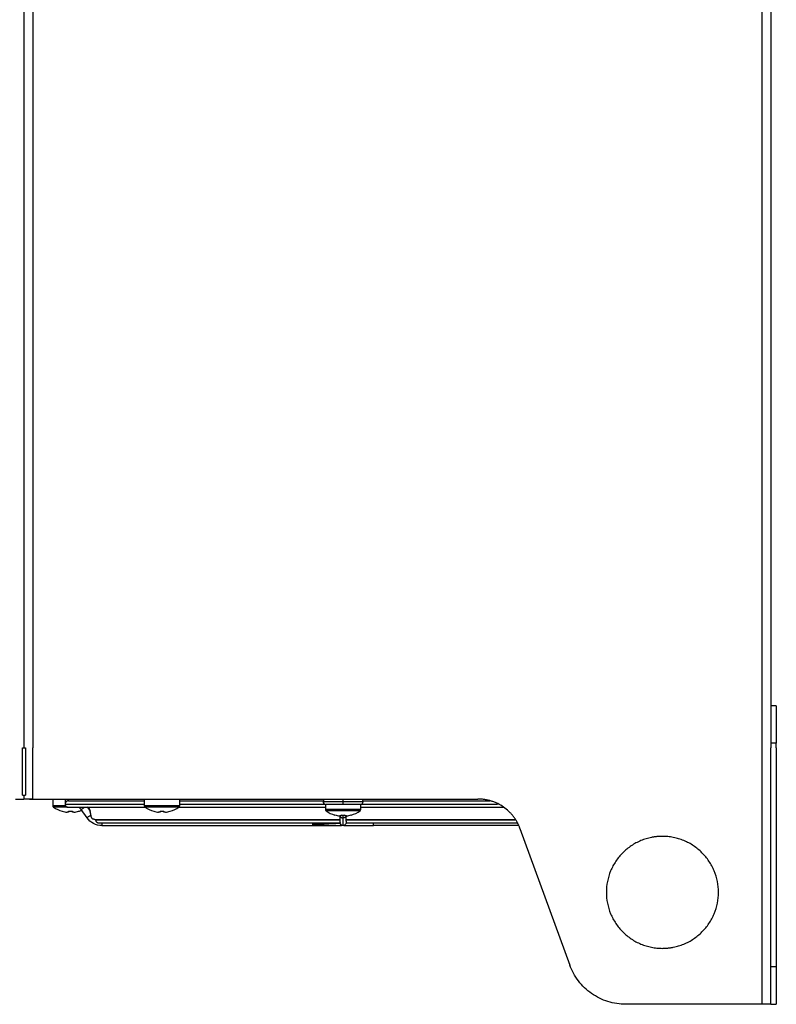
# Model space of a CAD drawing. Header units: millimetres. Extents: x 155400 to 158106, y 111257 to 114783.
# Tile 112 of 152: x 157746 to 157949, y 112489 to 112752. Entities that reach past the tile are written whole.
import ezdxf

# ---------------------------------------------------------------- set-up
doc = ezdxf.new("R2010")
doc.units = ezdxf.units.MM

msp = doc.modelspace()

# ---------------------------------------------------------------- linework, layer by layer
at = {"color": 7, "linetype": 'Continuous', "lineweight": 25}
for p, q in [((157944.69, 113462.52), (157944.69, 112557.27)), ((157947.09, 113462.52), (157947.09, 112557.27)), ((157747.09, 112931.02), (157747.09, 112557.27)), ((157749.49, 112931.02), (157749.49, 112557.27)), ((157948.59, 112568.52), (157947.09, 112568.52)), ((157948.59, 112568.52), (157948.59, 112558.52)), ((157948.59, 112558.52), (157947.09, 112558.52)), ((157948.59, 112557.27), (157948.59, 112558.52)), ((157746.71, 112544.52), (157746.71, 112557.27)), ((157746.71, 112557.27), (157747.54, 112557.27)), ((157747.54, 112557.27), (157747.54, 112544.52)), ((157749.49, 112543.52), (157749.49, 112557.27)), ((157944.69, 112557.27), (157944.69, 112488.52)), ((157947.09, 112488.52), (157947.09, 112557.27)), ((157948.59, 112557.27), (157948.59, 112498.52)), ((157746.71, 112544.52), (157747.54, 112544.52)), ((157747.09, 112544.52), (157747.09, 112543.52)), ((157748.59, 112543.52), (157750.09, 112543.52)), ((157749.49, 112543.52), (157868.69, 112543.52)), ((157754.84, 112543.52), (157754.84, 112541.72)), ((157758.15, 112542.02), (157758.14, 112542.02)), ((157779.34, 112543.52), (157779.34, 112541.72)), ((157788.84, 112541.72), (157788.84, 112543.52)), ((157827.84, 112542.06), (157827.84, 112540.72)), ((157837.34, 112540.72), (157837.34, 112542.06)), ((157758.27, 112541.72), (157754.84, 112541.72)), ((157758.79, 112541.35), (157755.03, 112541.35)), ((157757.39, 112540.23), (157757.4, 112540.25)), ((157759.07, 112539.99), (157758.69, 112539.99)), ((157758.99, 112541.32), (157779.57, 112541.32)), ((157759.07, 112540.25), (157759.07, 112539.99)), ((157760.1, 112539.99), (157760.1, 112540.25)), ((157760.49, 112539.99), (157760.1, 112539.99)), ((157761.78, 112540.25), (157761.79, 112540.23)), ((157764.02, 112538.48), (157762.45, 112540.68)), ((157764.02, 112541.41), (157764.84, 112540.26)), ((157784.09, 112541.72), (157779.34, 112541.72)), ((157784.09, 112541.35), (157779.53, 112541.35)), ((157781.89, 112540.23), (157781.9, 112540.25)), ((157783.57, 112539.99), (157783.19, 112539.99)), ((157783.57, 112540.25), (157783.57, 112539.99)), ((157788.84, 112541.72), (157784.09, 112541.72)), ((157788.65, 112541.35), (157784.09, 112541.35)), ((157784.6, 112539.99), (157784.6, 112540.25)), ((157784.99, 112539.99), (157784.6, 112539.99)), ((157786.28, 112540.25), (157786.29, 112540.23)), ((157788.61, 112541.32), (157827.84, 112541.32)), ((157832.59, 112540.72), (157827.84, 112540.72)), ((157832.59, 112540.35), (157828.03, 112540.35)), ((157837.34, 112540.72), (157832.59, 112540.72)), ((157837.15, 112540.35), (157832.59, 112540.35)), ((157837.34, 112541.32), (157875.63, 112541.32)), ((157767.17, 112537.12), (157831.76, 112537.12)), ((157830.39, 112539.23), (157830.4, 112539.25)), ((157832.07, 112538.99), (157831.69, 112538.99)), ((157831.74, 112538.99), (157831.74, 112538.97)), ((157831.74, 112538.97), (157831.74, 112537.89)), ((157831.74, 112537.89), (157831.74, 112537.82)), ((157831.74, 112537.82), (157831.74, 112537.73)), ((157831.74, 112537.73), (157831.74, 112537.63)), ((157832.07, 112539.25), (157832.07, 112538.99)), ((157832.59, 112538.48), (157832.59, 112539.25)), ((157833.1, 112538.99), (157833.1, 112539.25)), ((157833.49, 112538.99), (157833.1, 112538.99)), ((157833.41, 112537.12), (157879.21, 112537.12)), ((157833.44, 112538.97), (157833.44, 112538.99)), ((157833.44, 112537.96), (157833.44, 112538.97)), ((157833.44, 112537.82), (157833.44, 112537.96)), ((157833.44, 112537.74), (157833.44, 112537.82)), ((157833.44, 112537.61), (157833.44, 112537.74)), ((157834.78, 112539.25), (157834.79, 112539.23)), ((157768.02, 112536.42), (157824.41, 112536.42)), ((157832.41, 112536.44), (157832.43, 112536.44)), ((157879.53, 112536.42), (157840.77, 112536.42)), ((157879.96, 112535.63), (157893.28, 112499.05)), ((157948.59, 112498.52), (157947.09, 112498.52)), ((157944.69, 112488.52), (157908.31, 112488.52)), ((157947.09, 112488.52), (157948.59, 112488.52))]:
    msp.add_line(p, q, dxfattribs=at)
for centre, radius, start, end in [((157758.99, 112542.17), 0.85, 190.1425, 270), ((157828.09, 112542.87), 0.85, 130.1192, 180), ((157828.09, 112542.87), 0.85, 180, 256.9481), ((157837.09, 112542.87), 0.85, 283.1173, 0), ((157837.09, 112542.87), 0.85, 0, 49.8808), ((157755.29, 112541.72), 0.45, 180, 235.2821), ((157759.59, 112547.92), 8, 235.2821, 254.0627), ((157759.59, 112547.92), 7.98, 254.0849, 263.5192), ((157759.59, 112549.02), 8.79, 266.6394, 273.3606), ((157759.59, 112547.92), 7.98, 276.4808, 285.9151), ((157759.59, 112547.92), 8, 285.9373, 291.7859), ((157779.79, 112541.72), 0.45, 180, 235.2821), ((157784.09, 112547.92), 8, 235.2821, 254.0627), ((157784.09, 112547.92), 7.98, 254.0849, 263.5192), ((157784.09, 112549.02), 8.79, 266.6394, 273.3606), ((157784.09, 112547.92), 7.98, 276.4808, 285.9151), ((157784.09, 112547.92), 8, 285.9373, 304.7179), ((157788.39, 112541.72), 0.45, 304.7179, 0), ((157828.29, 112540.72), 0.45, 180, 235.2821), ((157832.59, 112546.92), 8, 235.2821, 254.0627), ((157832.59, 112546.92), 8, 285.9373, 304.7179), ((157836.89, 112540.72), 0.45, 304.7179, 0), ((157832.59, 112546.92), 7.98, 254.0849, 263.5192), ((157832.59, 112548.02), 8.79, 266.6394, 273.3606), ((157832.59, 112546.92), 7.98, 276.4808, 285.9151)]:
    msp.add_arc(centre, radius, start, end, dxfattribs=at)
for points, knots in [([(157744.84, 112543.52), (157745.13, 112543.52), (157745.43, 112543.52), (157745.97, 112543.52), (157746.22, 112543.52), (157746.64, 112543.52), (157746.81, 112543.52), (157747.03, 112543.52), (157747.09, 112543.52), (157747.09, 112543.52)], [0, 0, 0, 0, 0.25, 0.25, 0.5, 0.5, 0.75, 0.75, 1, 1, 1, 1]), ([(157749.49, 112543.52), (157749.44, 112543.52), (157749.34, 112543.52), (157749.19, 112543.52), (157749.04, 112543.52), (157748.89, 112543.52), (157748.75, 112543.52), (157748.51, 112543.52), (157748.19, 112543.52), (157747.84, 112543.52), (157747.54, 112543.52), (157747.33, 112543.52), (157747.2, 112543.52), (157747.12, 112543.52), (157747.1, 112543.52), (157747.09, 112543.52)], [0, 0, 0, 0, 0.041955, 0.0835862, 0.1250588, 0.1665401, 0.208197, 0.2501945, 0.3750503, 0.5000601, 0.6249159, 0.7499258, 0.8334728, 0.9163848, 1, 1, 1, 1]), ([(157758.14, 112543.52), (157758.14, 112543.41), (157758.14, 112543.26), (157758.14, 112542.93), (157758.14, 112542.75), (157758.14, 112542.42), (157758.14, 112542.28), (157758.14, 112542.08), (157758.14, 112542.02), (157758.14, 112542.02)], [0, 0, 0, 0, 0.25, 0.25, 0.5, 0.5, 0.75, 0.75, 1, 1, 1, 1]), ([(157759.06, 112543.02), (157759.04, 112543.02), (157758.98, 112543.03), (157758.89, 112543.02), (157758.79, 112543), (157758.69, 112542.97), (157758.6, 112542.93), (157758.51, 112542.88), (157758.44, 112542.82), (157758.35, 112542.73), (157758.25, 112542.6), (157758.18, 112542.44), (157758.15, 112542.29), (157758.14, 112542.21), (157758.14, 112542.17)], [0, 0, 0, 0, 0.049781, 0.108013, 0.174703, 0.249857, 0.322539, 0.374936, 0.440922, 0.50016, 0.633655, 0.757475, 0.87746, 1, 1, 1, 1]), ([(157758.14, 112542.17), (157758.14, 112542.16), (157758.14, 112542.13), (157758.14, 112542.09), (157758.15, 112542.06), (157758.15, 112542.03), (157758.15, 112542.03), (157758.15, 112542.02)], [0, 0, 0, 0, 0.166888, 0.333046, 0.500145, 0.750806, 1, 1, 1, 1]), ([(157758.14, 112542.17), (157758.28, 112542.17), (157758.57, 112542.17), (157760.57, 112542.17), (157763.7, 112542.17), (157768.03, 112542.17), (157773.19, 112542.17), (157777.36, 112542.17), (157779.34, 112542.17)], [0, 0, 0, 0, 0.16935, 0.338701, 0.508051, 0.677402, 0.846752, 1, 1, 1, 1]), ([(157759.06, 112543.02), (157759.22, 112543.02), (157759.52, 112543.02), (157761.53, 112543.02), (157764.62, 112543.02), (157768.89, 112543.02), (157773.76, 112543.02), (157777.62, 112543.02), (157779.34, 112543.02)], [0, 0, 0, 0, 0.172428, 0.344857, 0.517285, 0.689714, 0.862142, 1, 1, 1, 1]), ([(157788.84, 112543.02), (157791.05, 112543.02), (157795.84, 112543.02), (157803.99, 112543.02), (157812.96, 112543.02), (157820.79, 112543.02), (157825.61, 112543.02), (157827.27, 112543.02)], [0, 0, 0, 0, 0.195548, 0.423713, 0.651879, 0.880045, 1, 1, 1, 1]), ([(157788.84, 112542.17), (157790.93, 112542.17), (157795.66, 112542.17), (157803.81, 112542.17), (157812.95, 112542.17), (157820.97, 112542.17), (157825.91, 112542.17), (157827.64, 112542.17)], [0, 0, 0, 0, 0.183761, 0.4146, 0.645439, 0.876278, 1, 1, 1, 1]), ([(157827.31, 112542.87), (157827.29, 112542.87), (157827.18, 112542.87), (157827.72, 112542.87), (157828.89, 112542.87), (157830.61, 112542.87), (157831.93, 112542.87), (157832.59, 112542.87)], [0, 0, 0, 0, 0.0579595, 0.2934696, 0.5289797, 0.7644899, 1, 1, 1, 1]), ([(157832.59, 112542.06), (157832.06, 112542.06), (157830.99, 112542.06), (157829.57, 112542.06), (157828.5, 112542.06), (157827.9, 112542.06), (157827.9, 112542.06), (157827.9, 112542.06)], [0, 0, 0, 0, 0.214287, 0.429264, 0.644242, 0.859219, 1, 1, 1, 1]), ([(157832.59, 112542.87), (157832.59, 112543), (157832.59, 112543.12), (157832.59, 112543.34), (157832.59, 112543.44), (157832.59, 112543.52)], [0, 0, 0, 0, 0.5, 0.5, 1, 1, 1, 1]), ([(157832.59, 112542.06), (157832.59, 112542.11), (157832.59, 112542.22), (157832.59, 112542.51), (157832.59, 112542.69), (157832.59, 112542.87)], [0, 0, 0, 0, 0.5, 0.5, 1, 1, 1, 1]), ([(157832.59, 112542.87), (157833.19, 112542.87), (157834.4, 112542.87), (157836.01, 112542.87), (157837.21, 112542.87), (157837.88, 112542.87), (157837.87, 112542.87), (157837.87, 112542.87)], [0, 0, 0, 0, 0.215776, 0.431552, 0.647329, 0.863105, 1, 1, 1, 1]), ([(157837.28, 112542.06), (157837.3, 112542.06), (157837.36, 112542.06), (157836.92, 112542.06), (157836, 112542.06), (157834.67, 112542.06), (157833.46, 112542.06), (157832.76, 112542.06), (157832.59, 112542.06)], [0, 0, 0, 0, 0.072822, 0.287614, 0.502406, 0.717198, 0.93199, 1, 1, 1, 1]), ([(157837.54, 112542.17), (157839.27, 112542.17), (157844.21, 112542.17), (157852.23, 112542.17), (157861.36, 112542.17), (157868.66, 112542.17), (157872.6, 112542.17), (157873.91, 112542.17)], [0, 0, 0, 0, 0.133045, 0.381257, 0.629469, 0.877682, 1, 1, 1, 1]), ([(157837.88, 112543.02), (157839.55, 112543.02), (157844.38, 112543.02), (157852.22, 112543.02), (157861.16, 112543.02), (157867.79, 112543.02), (157871.17, 112543.02), (157871.95, 112543.02)], [0, 0, 0, 0, 0.138053, 0.399296, 0.66054, 0.921784, 1, 1, 1, 1]), ([(157879.96, 112535.63), (157879.93, 112535.72), (157879.86, 112535.91), (157879.74, 112536.2), (157879.62, 112536.48), (157879.49, 112536.75), (157879.35, 112537.03), (157879.11, 112537.48), (157878.75, 112538.09), (157878.22, 112538.84), (157877.63, 112539.54), (157876.78, 112540.42), (157875.6, 112541.39), (157874.28, 112542.17), (157873.16, 112542.67), (157872.3, 112542.98), (157871.41, 112543.22), (157870.61, 112543.38), (157869.91, 112543.47), (157869.3, 112543.52), (157868.89, 112543.52), (157868.69, 112543.52)], [0, 0, 0, 0, 0.020858, 0.041691, 0.062513, 0.083336, 0.104176, 0.125044, 0.187534, 0.250062, 0.312552, 0.375079, 0.500005, 0.624931, 0.687421, 0.749948, 0.812438, 0.874966, 0.916653, 0.958295, 1, 1, 1, 1]), ([(157762.45, 112540.68), (157762.3, 112540.89), (157762.1, 112541.14), (157761.83, 112541.31), (157761.78, 112541.35)], [0, 0, 0, 0, 0.800853, 1, 1, 1, 1]), ([(157762.45, 112540.68), (157762.46, 112540.69), (157762.48, 112540.7), (157762.64, 112540.82), (157762.87, 112540.98), (157763.13, 112541.16), (157763.28, 112541.27), (157763.35, 112541.32)], [0, 0, 0, 0, 0.208619, 0.417238, 0.625858, 0.834477, 1, 1, 1, 1]), ([(157764.19, 112541.43), (157764.3, 112541.29), (157764.56, 112541), (157764.77, 112540.55), (157764.83, 112540.25), (157764.84, 112540.17)], [0, 0, 0, 0, 0.367492, 0.819641, 1, 1, 1, 1]), ([(157765.06, 112539.22), (157765.05, 112539.28), (157765.03, 112539.39), (157765, 112539.55), (157764.97, 112539.7), (157764.94, 112539.85), (157764.91, 112539.99), (157764.88, 112540.1), (157764.86, 112540.18), (157764.85, 112540.23), (157764.84, 112540.26), (157764.84, 112540.26), (157764.84, 112540.26)], [0, 0, 0, 0, 0.130055, 0.256426, 0.379294, 0.498852, 0.635197, 0.748956, 0.82347, 0.888867, 0.946887, 1, 1, 1, 1]), ([(157765.06, 112539.22), (157764.96, 112539.15), (157764.83, 112539.06), (157764.59, 112538.89), (157764.47, 112538.8), (157764.26, 112538.65), (157764.18, 112538.59), (157764.05, 112538.5), (157764.02, 112538.48), (157764.02, 112538.48)], [0, 0, 0, 0, 0.25, 0.25, 0.5, 0.5, 0.75, 0.75, 1, 1, 1, 1]), ([(157768.02, 112536.42), (157767.24, 112536.42), (157766.46, 112536.61), (157765.08, 112537.32), (157764.47, 112537.85), (157764.02, 112538.48)], [0, 0, 0, 0, 0.5, 0.5, 1, 1, 1, 1]), ([(157766.15, 112538.05), (157766.11, 112538.05), (157766.03, 112538.06), (157765.91, 112538.07), (157765.81, 112538.09), (157765.67, 112538.13), (157765.5, 112538.22), (157765.35, 112538.38), (157765.24, 112538.57), (157765.16, 112538.78), (157765.11, 112538.99), (157765.08, 112539.13), (157765.06, 112539.2), (157765.06, 112539.22)], [0, 0, 0, 0, 0.0700609, 0.1351946, 0.1954525, 0.2509503, 0.3759407, 0.5002764, 0.6119203, 0.750492, 0.8750555, 0.9683849, 1, 1, 1, 1]), ([(157766.15, 112538.05), (157766.18, 112538.05), (157766.38, 112538.05), (157767.11, 112538.05), (157767.63, 112538.05), (157768.99, 112538.05), (157769.82, 112538.05), (157771.74, 112538.05), (157772.84, 112538.05), (157775.26, 112538.05), (157776.58, 112538.05), (157779.41, 112538.05), (157780.91, 112538.05), (157784.04, 112538.05), (157785.67, 112538.05), (157789.01, 112538.05), (157790.73, 112538.05), (157795.94, 112538.05), (157799.5, 112538.05), (157806.54, 112538.05), (157810.02, 112538.05), (157816.73, 112538.05), (157819.96, 112538.05), (157826.12, 112538.05), (157829.04, 112538.05), (157831.79, 112538.05)], [0, 0, 0, 0, 0.0625, 0.0625, 0.125, 0.125, 0.1875, 0.1875, 0.25, 0.25, 0.3125, 0.3125, 0.375, 0.375, 0.4375, 0.4375, 0.5, 0.5, 0.625, 0.625, 0.75, 0.75, 0.875, 0.875, 1, 1, 1, 1]), ([(157766.32, 112537.97), (157766.32, 112537.92), (157766.33, 112537.81), (157766.38, 112537.66), (157766.46, 112537.51), (157766.59, 112537.33), (157766.79, 112537.2), (157767.01, 112537.14), (157767.14, 112537.11), (157767.21, 112537.13), (157767.22, 112537.13)], [0, 0, 0, 0, 0.114284, 0.241308, 0.344253, 0.48249, 0.722788, 0.841106, 0.963816, 1, 1, 1, 1]), ([(157766.32, 112537.97), (157766.37, 112537.97), (157766.84, 112537.97), (157768.58, 112537.97), (157769.86, 112537.97), (157773.17, 112537.97), (157775.21, 112537.97), (157779.98, 112537.97), (157782.71, 112537.97), (157788.75, 112537.97), (157792.06, 112537.97), (157799.15, 112537.97), (157802.92, 112537.97), (157810.8, 112537.97), (157814.89, 112537.97), (157823.26, 112537.97), (157827.52, 112537.97), (157831.79, 112537.97)], [0, 0, 0, 0, 0.125, 0.125, 0.25, 0.25, 0.375, 0.375, 0.5, 0.5, 0.625, 0.625, 0.75, 0.75, 0.875, 0.875, 1, 1, 1, 1]), ([(157768.02, 112537.12), (157768.02, 112537.07), (157768.02, 112536.94), (157768.02, 112536.74), (157768.02, 112536.56), (157768.02, 112536.45), (157768.02, 112536.43), (157768.02, 112536.42)], [0, 0, 0, 0, 0.132088, 0.349066, 0.566044, 0.783022, 1, 1, 1, 1]), ([(157831.74, 112538.97), (157831.74, 112538.97), (157831.73, 112538.93), (157831.76, 112538.84), (157831.84, 112538.72), (157831.98, 112538.62), (157832.16, 112538.54), (157832.37, 112538.49), (157832.51, 112538.48), (157832.59, 112538.48)], [0, 0, 0, 0, 0.000867, 0.167389, 0.333911, 0.500433, 0.666956, 0.833478, 1, 1, 1, 1]), ([(157831.74, 112537.68), (157831.74, 112537.67), (157831.74, 112537.61), (157831.74, 112537.5), (157831.75, 112537.37), (157831.77, 112537.26), (157831.78, 112537.18), (157831.78, 112537.14), (157831.77, 112537.11), (157831.76, 112537.14), (157831.76, 112537.15)], [0, 0, 0, 0, 0.024413, 0.164723, 0.306819, 0.450758, 0.590877, 0.730189, 0.871717, 1, 1, 1, 1]), ([(157832.59, 112536.42), (157832.5, 112536.43), (157832.33, 112536.45), (157832.1, 112536.56), (157831.91, 112536.74), (157831.79, 112536.97), (157831.73, 112537.15), (157831.74, 112537.26), (157831.75, 112537.27)], [0, 0, 0, 0, 0.192196, 0.384392, 0.576588, 0.768784, 0.96098, 1, 1, 1, 1]), ([(157831.75, 112537.13), (157831.78, 112537.03), (157831.82, 112536.86), (157831.94, 112536.73), (157832, 112536.68)], [0, 0, 0, 0, 0.568219, 1, 1, 1, 1]), ([(157833.44, 112538.97), (157833.44, 112538.97), (157833.45, 112538.93), (157833.41, 112538.84), (157833.33, 112538.72), (157833.2, 112538.62), (157833.02, 112538.54), (157832.81, 112538.49), (157832.66, 112538.48), (157832.59, 112538.48)], [0, 0, 0, 0, 0.000867, 0.167389, 0.333911, 0.500433, 0.666956, 0.833478, 1, 1, 1, 1]), ([(157832.59, 112536.42), (157832.59, 112536.42), (157832.59, 112536.61), (157832.59, 112537.32), (157832.59, 112537.85), (157832.59, 112538.48)], [0, 0, 0, 0, 0.5, 0.5, 1, 1, 1, 1]), ([(157833.43, 112537.27), (157833.43, 112537.26), (157833.45, 112537.15), (157833.39, 112536.97), (157833.27, 112536.74), (157833.08, 112536.56), (157832.85, 112536.45), (157832.67, 112536.43), (157832.59, 112536.42)], [0, 0, 0, 0, 0.03902, 0.231216, 0.423412, 0.615608, 0.807804, 1, 1, 1, 1]), ([(157833.39, 112538.05), (157836.24, 112538.05), (157841.95, 112538.05), (157850.35, 112538.05), (157858.46, 112538.05), (157866.12, 112538.05), (157872.95, 112538.05), (157876.84, 112538.05), (157878.63, 112538.05)], [0, 0, 0, 0, 0.1707784, 0.3417358, 0.5125068, 0.6832876, 0.8542425, 1, 1, 1, 1]), ([(157833.39, 112537.97), (157836.23, 112537.97), (157841.92, 112537.97), (157850.3, 112537.97), (157858.39, 112537.97), (157866.04, 112537.97), (157872.91, 112537.97), (157876.84, 112537.97), (157878.68, 112537.97)], [0, 0, 0, 0, 0.170091, 0.340183, 0.510274, 0.680365, 0.850457, 1, 1, 1, 1]), ([(157833.44, 112537.62), (157833.44, 112537.58), (157833.44, 112537.5), (157833.42, 112537.33), (157833.4, 112537.2), (157833.4, 112537.14), (157833.4, 112537.11), (157833.41, 112537.14), (157833.41, 112537.14)], [0, 0, 0, 0, 0.097317, 0.278319, 0.592957, 0.747879, 0.908551, 1, 1, 1, 1]), ([(157840.77, 112536.42), (157840.77, 112536.42), (157840.77, 112536.44), (157840.77, 112536.51), (157840.77, 112536.56), (157840.77, 112536.76), (157840.77, 112536.94), (157840.77, 112537.13)], [0, 0, 0, 0, 0.25, 0.25, 0.5, 0.5, 1, 1, 1, 1]), ([(157824.41, 112536.42), (157825.13, 112536.43), (157826.38, 112536.43), (157828.32, 112536.44), (157830.16, 112536.45), (157831.58, 112536.44), (157831.99, 112536.44), (157832.17, 112536.44)], [0, 0, 0, 0, 0.206552, 0.358604, 0.578955, 0.817564, 1, 1, 1, 1]), ([(157832.75, 112536.44), (157832.79, 112536.44), (157832.86, 112536.43), (157833.63, 112536.44), (157835.01, 112536.45), (157836.86, 112536.44), (157838.8, 112536.43), (157840.05, 112536.43), (157840.77, 112536.42)], [0, 0, 0, 0, 0.196687, 0.34324, 0.534918, 0.711929, 0.834074, 1, 1, 1, 1]), ([(157918.09, 112533.52), (157917.97, 112533.52), (157917.72, 112533.52), (157917.35, 112533.51), (157916.99, 112533.49), (157916.62, 112533.45), (157916.25, 112533.41), (157915.89, 112533.36), (157915.52, 112533.3), (157914.8, 112533.17), (157913.73, 112532.9), (157912.34, 112532.4), (157911.01, 112531.77), (157909.32, 112530.76), (157907.41, 112529.2), (157905.54, 112526.91), (157904.14, 112524.3), (157903.28, 112521.47), (157902.99, 112518.52), (157903.28, 112515.58), (157904.14, 112512.75), (157905.54, 112510.14), (157907.41, 112507.85), (157909.32, 112506.28), (157911.01, 112505.27), (157912.34, 112504.64), (157913.73, 112504.15), (157914.92, 112503.85), (157915.89, 112503.68), (157916.62, 112503.59), (157917.35, 112503.53), (157917.84, 112503.53), (157918.09, 112503.52)], [0, 0, 0, 0, 0.007836, 0.015659, 0.023472, 0.031281, 0.039091, 0.046905, 0.054729, 0.062568, 0.093835, 0.125113, 0.156379, 0.187658, 0.250126, 0.312595, 0.375064, 0.437533, 0.500002, 0.562471, 0.62494, 0.687409, 0.749878, 0.812347, 0.843614, 0.874892, 0.906158, 0.937436, 0.953094, 0.968715, 0.984338, 1, 1, 1, 1]), ([(157918.09, 112503.52), (157918.21, 112503.53), (157918.46, 112503.53), (157918.83, 112503.54), (157919.19, 112503.56), (157919.56, 112503.59), (157919.92, 112503.64), (157920.29, 112503.68), (157920.65, 112503.74), (157921.38, 112503.88), (157922.45, 112504.15), (157923.84, 112504.64), (157925.17, 112505.27), (157926.86, 112506.28), (157928.76, 112507.85), (157930.64, 112510.14), (157932.04, 112512.75), (157932.9, 112515.58), (157933.19, 112518.52), (157932.9, 112521.47), (157932.04, 112524.3), (157930.64, 112526.91), (157928.76, 112529.2), (157926.86, 112530.76), (157925.17, 112531.77), (157923.84, 112532.4), (157922.45, 112532.9), (157921.26, 112533.2), (157920.29, 112533.37), (157919.56, 112533.46), (157918.83, 112533.51), (157918.33, 112533.52), (157918.09, 112533.52)], [0, 0, 0, 0, 0.007836, 0.015659, 0.023472, 0.031281, 0.039091, 0.046905, 0.054729, 0.062568, 0.093835, 0.125113, 0.156379, 0.187658, 0.250126, 0.312595, 0.375064, 0.437533, 0.500002, 0.562471, 0.62494, 0.687409, 0.749878, 0.812347, 0.843614, 0.874892, 0.906158, 0.937436, 0.953094, 0.968715, 0.984338, 1, 1, 1, 1]), ([(157908.31, 112488.52), (157906.68, 112488.52), (157905.05, 112488.77), (157901.95, 112489.75), (157900.47, 112490.48), (157897.8, 112492.35), (157896.61, 112493.49), (157894.63, 112496.08), (157893.83, 112497.52), (157893.28, 112499.05)], [0, 0, 0, 0, 0.25, 0.25, 0.5, 0.5, 0.75, 0.75, 1, 1, 1, 1]), ([(157948.59, 112498.52), (157948.59, 112498.41), (157948.59, 112498.2), (157948.59, 112497.87), (157948.59, 112497.54), (157948.59, 112497.22), (157948.59, 112496.9), (157948.59, 112496.36), (157948.59, 112495.62), (157948.59, 112494.69), (157948.59, 112493.8), (157948.59, 112492.68), (157948.59, 112491.41), (157948.59, 112490.36), (157948.59, 112489.69), (157948.59, 112489.27), (157948.59, 112488.94), (157948.59, 112488.74), (157948.59, 112488.63), (157948.59, 112488.57), (157948.59, 112488.53), (157948.59, 112488.53), (157948.59, 112488.52)], [0, 0, 0, 0, 0.020878, 0.041713, 0.062527, 0.083344, 0.104185, 0.125072, 0.187568, 0.2501, 0.312596, 0.375127, 0.500003, 0.62488, 0.687376, 0.749907, 0.812403, 0.874935, 0.906232, 0.937459, 0.968689, 1, 1, 1, 1]), ([(157947.09, 112488.52), (157947.09, 112488.52), (157947.09, 112488.52), (157947.07, 112488.52), (157947.05, 112488.52), (157947.01, 112488.52), (157946.96, 112488.52), (157946.87, 112488.52), (157946.7, 112488.52), (157946.4, 112488.52), (157946.03, 112488.52), (157945.66, 112488.52), (157945.31, 112488.52), (157945, 112488.52), (157944.79, 112488.52), (157944.69, 112488.52)], [0, 0, 0, 0, 0.041982, 0.083612, 0.125069, 0.166533, 0.208188, 0.250211, 0.375064, 0.500065, 0.624918, 0.74992, 0.833489, 0.916365, 1, 1, 1, 1])]:
    msp.add_open_spline(points, degree=3, knots=knots, dxfattribs=at)
for points in [[(157759.06, 112543.02), (157759.06, 112543.22), (157759.06, 112543.4), (157759.06, 112543.52)], [(157824.41, 112537.13), (157824.41, 112537), (157824.41, 112536.87), (157824.41, 112536.76)], [(157824.41, 112536.76), (157828.96, 112536.76), (157831.76, 112537.1), (157831.76, 112537.1)], [(157824.41, 112536.76), (157824.41, 112536.54), (157824.41, 112536.42), (157824.41, 112536.42)]]:
    msp.add_open_spline(points, degree=3, dxfattribs=at)

doc.saveas('drawing.dxf')
